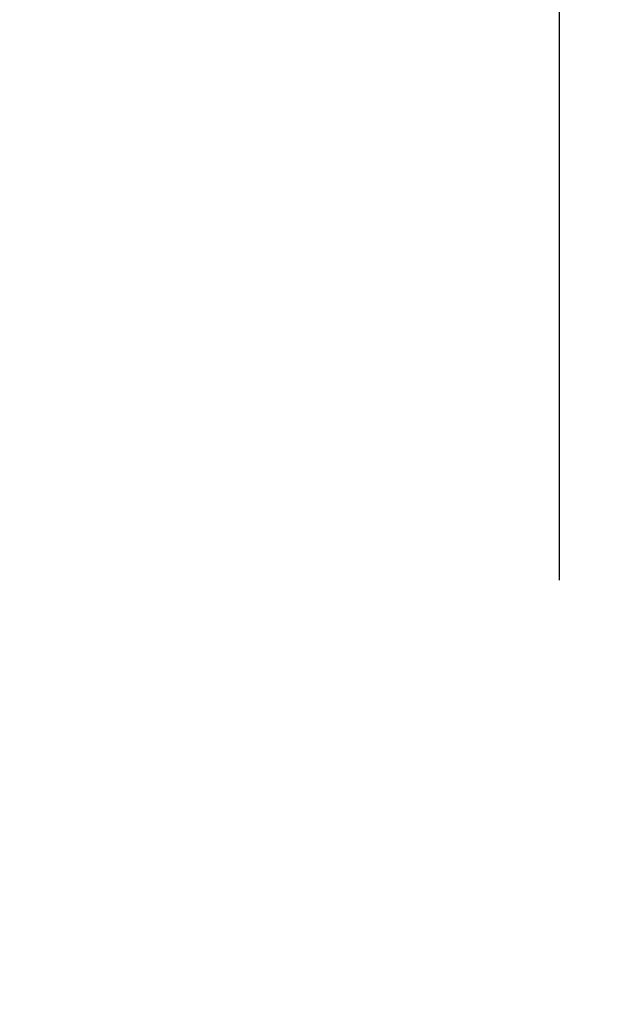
# Model space of a CAD drawing. Header units: inches. Extents: x 170 to 288, y 234 to 248.
# Tile 176 of 256: x 206.808 to 206.913, y 244.704 to 244.878. Entities that reach past the tile are written whole.
import ezdxf

# ---------------------------------------------------------------- set-up
doc = ezdxf.new("R2010")
doc.units = ezdxf.units.IN
doc.header["$LTSCALE"] = 0.25
doc.header["$MEASUREMENT"] = 0
doc.layers.add('ANNOTATIONS', color=1, linetype='Continuous')
doc.styles.add('ARIAL', font='arial.ttf', dxfattribs={"height": 0.09375})
doc.dimstyles.new('STANDARD$0', dxfattribs={"dimtxt": 0.09375, "dimasz": 0.09375, "dimexe": 0.03125, "dimexo": 0.046875, "dimgap": 0.09, "dimtad": 0, "dimtih": 1, "dimtoh": 1, "dimdec": 4, "dimzin": 0, "dimdsep": 46, "dimtxsty": 'ARIAL', "dimcen": 0.09, "dimadec": 0, "dimazin": 0, "dimtfac": 1, "dimtdec": 4, "dimtofl": 0, "dimtmove": 0, "dimatfit": 1, "dimfxl": 1, "dimtolj": 1, "dimtzin": 0, "dimarcsym": 0})

# ---------------------------------------------------------------- blocks, each defined once
blk = doc.blocks.new('*D15')
at = {"layer": 'ANNOTATIONS', "color": 0, "lineweight": -2, "transparency": 16777216}
for p, q in [((206.27892, 244.27446), (206.27892, 245.43378)), ((206.90353, 244.77894), (206.90353, 245.43378)), ((206.18517, 245.40253), (206.09142, 245.40253)), ((206.99728, 245.40253), (207.09103, 245.40253))]:
    blk.add_line(p, q, dxfattribs=at)
at = {"layer": 'ANNOTATIONS', "color": 0, "transparency": 16777216}
for points in [[(206.18517, 245.41815), (206.18517, 245.3869), (206.27892, 245.40253)], [(206.99728, 245.41815), (206.99728, 245.3869), (206.90353, 245.40253)]]:
    blk.add_solid(points, dxfattribs=at)
at = {"layer": 'defpoints', "color": 0, "transparency": 16777216}
for p in [(206.90353, 245.40253), (206.90353, 244.68519), (206.27892, 244.18071)]:
    blk.add_point(p, dxfattribs=at)
at = {"layer": 'ANNOTATIONS', "color": 0, "transparency": 16777216, "insert": (206.64235, 245.40253), "char_height": 0.09375, "attachment_point": 5, "style": 'ARIAL'}
blk.add_mtext('\\A1;27 1/2"', dxfattribs=at)

msp = doc.modelspace()

# ---------------------------------------------------------------- dimensions: what is measured, and where the dimension line sits
at = {"layer": 'ANNOTATIONS'}
dim = msp.add_linear_dim(base=(206.90353, 245.40253), p1=(206.27892, 244.18071), p2=(206.90353, 244.68519), text='27 1/2"', dimstyle='STANDARD$0', override={"dimexo": 0.09375, "dimtmove": 2}, dxfattribs=at)
dim.commit()
dim.dimension.update_dxf_attribs({"geometry": '*D15', "text_midpoint": (206.64235, 245.40253), "dimtype": 160})

doc.saveas('drawing.dxf')
